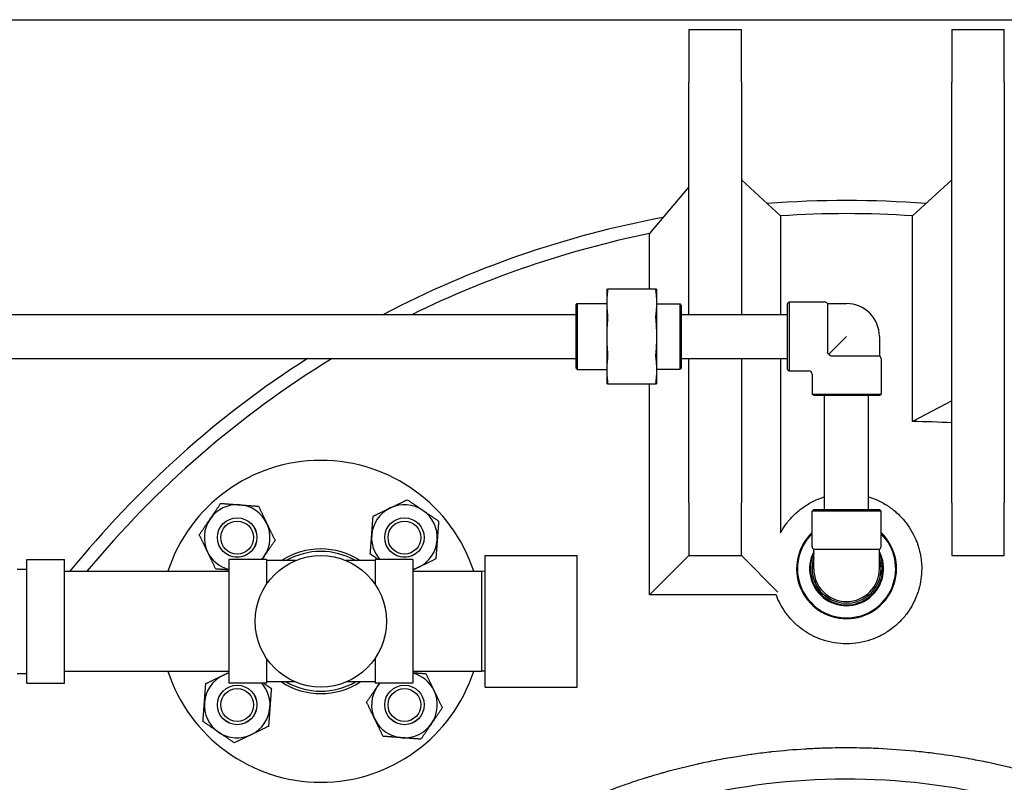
# Model space of a CAD drawing. Header units: inches. Extents: x 18 to 846, y -67 to 561.
# Tile 128 of 256: x 120 to 139, y 241 to 255. Entities that reach past the tile are written whole.
import ezdxf

# ---------------------------------------------------------------- set-up
doc = ezdxf.new("R2010")
doc.units = ezdxf.units.IN
doc.header["$LTSCALE"] = 24
doc.header["$MEASUREMENT"] = 0
doc.layers.add('Visible (ANSI)', color=7, linetype='Continuous', lineweight=30)

msp = doc.modelspace()

# ---------------------------------------------------------------- linework, layer by layer
at = {"layer": 'Visible (ANSI)'}
for p, q in [((112.19412, 255.16786), (160.19412, 255.16786)), ((133.19412, 254.98036), (133.19412, 253.98036)), ((133.19412, 254.98036), (134.19412, 254.98036)), ((134.19412, 253.98036), (134.19412, 254.98036)), ((138.19412, 254.98036), (138.19412, 253.98036)), ((138.19412, 254.98036), (139.19412, 254.98036)), ((139.19412, 253.98036), (139.19412, 254.98036)), ((133.19412, 249.56536), (133.19412, 253.98036)), ((134.19412, 253.98036), (134.19412, 249.56536)), ((138.19412, 245.98036), (138.19412, 253.98036)), ((139.19412, 253.98036), (139.19412, 245.98036)), ((134.19412, 252.1228), (134.93935, 251.43833)), ((138.19412, 252.1221), (137.44989, 251.43827)), ((133.19412, 251.99345), (132.44889, 251.10251)), ((137.44989, 247.53068), (137.44989, 251.43827)), ((132.44889, 250.04538), (132.44889, 251.10251)), ((131.63262, 250.04536), (131.63262, 249.78176)), ((132.57024, 250.04536), (131.6475, 250.04536)), ((132.58512, 249.78176), (132.58512, 250.04536)), ((131.04912, 249.74953), (131.06996, 249.77036)), ((131.04912, 248.5412), (131.04912, 249.74953)), ((131.06996, 249.77036), (131.06996, 248.52036)), ((131.06996, 249.77036), (131.63262, 249.77036)), ((131.63262, 249.78176), (131.63262, 249.14536)), ((132.58512, 249.14536), (132.58512, 249.78176)), ((132.58512, 249.76411), (133.02829, 249.76411)), ((133.02829, 248.52661), (133.02829, 249.76411)), ((133.04912, 249.74328), (133.02829, 249.76411)), ((133.04912, 249.74328), (133.04912, 248.54745)), ((135.06912, 249.77036), (135.10037, 249.80161)), ((135.06912, 248.52036), (135.06912, 249.77036)), ((135.10037, 249.80161), (135.10037, 248.48911)), ((135.10037, 249.80161), (135.77462, 249.80161)), ((135.82875, 249.77036), (135.82875, 248.84894)), ((135.82875, 249.77036), (136.19412, 249.77036)), ((116.12962, 249.56536), (131.04912, 249.56536)), ((133.04912, 249.56536), (135.06912, 249.56536)), ((131.63262, 249.14536), (131.63262, 248.50897)), ((132.58512, 248.50897), (132.58512, 249.14536)), ((136.19412, 249.14536), (135.85474, 248.80599)), ((136.81912, 249.14536), (136.81912, 248.77999)), ((116.12962, 248.72536), (131.04912, 248.72536)), ((133.04912, 248.72536), (135.06912, 248.72536)), ((133.19412, 245.98036), (133.19412, 248.72536)), ((134.19412, 248.72536), (134.19412, 245.98036)), ((134.93935, 248.72536), (134.93935, 245.41396)), ((135.8977, 248.77999), (136.81912, 248.77999)), ((136.85037, 248.72586), (136.85037, 248.05161)), ((131.04912, 248.5412), (131.06996, 248.52036)), ((131.06996, 248.52036), (131.63262, 248.52036)), ((132.58512, 248.52661), (133.02829, 248.52661)), ((133.04912, 248.54745), (133.02829, 248.52661)), ((135.06912, 248.52036), (135.10037, 248.48911)), ((131.63262, 248.50897), (131.63262, 248.24536)), ((132.58512, 248.24536), (132.58512, 248.50897)), ((135.10037, 248.48911), (135.47537, 248.48911)), ((135.53787, 248.42661), (135.53787, 248.05161)), ((131.6475, 248.24536), (132.57024, 248.24536)), ((132.44889, 244.23513), (132.44889, 248.24538)), ((135.53787, 248.05161), (136.85037, 248.05161)), ((135.56912, 248.02036), (135.53787, 248.05161)), ((136.81912, 248.02036), (135.56912, 248.02036)), ((135.77412, 245.85536), (135.77412, 248.02036)), ((136.61412, 245.85536), (136.61412, 248.02036)), ((136.81912, 248.02036), (136.85037, 248.05161)), ((138.19412, 247.92174), (137.44989, 247.53068)), ((133.19412, 245.98036), (133.19412, 244.98036)), ((134.19412, 244.98036), (134.19412, 245.98036)), ((138.19412, 245.98036), (138.19412, 244.98036)), ((139.19412, 244.98036), (139.19412, 245.98036)), ((135.56912, 245.85536), (135.53787, 245.82411)), ((136.85037, 245.82411), (135.53787, 245.82411)), ((135.53787, 245.14986), (135.53787, 245.82411)), ((135.56912, 245.85536), (136.81912, 245.85536)), ((136.81912, 245.85536), (136.85037, 245.82411)), ((136.85037, 245.14986), (136.85037, 245.82411)), ((129.31912, 242.48036), (129.31912, 244.98036)), ((129.31912, 244.98036), (131.06912, 244.98036)), ((131.06912, 242.48036), (131.06912, 244.98036)), ((133.19412, 244.98036), (132.44889, 244.23513)), ((133.19412, 244.98036), (134.19412, 244.98036)), ((134.19412, 244.98036), (134.8895, 244.28498)), ((136.81912, 245.09574), (135.56912, 245.09574)), ((135.56912, 244.73036), (135.56912, 245.09574)), ((136.81912, 244.73036), (136.81912, 245.09574)), ((138.19412, 244.98036), (139.19412, 244.98036)), ((120.60112, 242.55486), (120.60112, 244.90586)), ((120.60112, 244.90586), (121.31912, 244.90586)), ((121.31912, 242.55486), (121.31912, 244.90586)), ((124.44412, 244.90586), (124.44412, 242.55486)), ((125.16212, 244.90586), (124.44412, 244.90586)), ((125.16212, 244.90586), (125.16212, 244.43568)), ((125.71252, 244.88386), (125.16212, 244.88386)), ((127.22612, 244.88386), (126.67572, 244.88386)), ((127.22612, 244.90586), (127.22612, 244.43568)), ((127.94412, 244.90586), (127.22612, 244.90586)), ((127.94412, 244.90586), (127.94412, 242.55486)), ((120.41919, 244.72036), (120.60112, 244.72036)), ((121.31912, 244.68036), (124.44412, 244.68036)), ((127.94412, 244.68036), (129.25662, 244.68036)), ((129.25662, 242.78036), (129.25662, 244.68036)), ((129.31912, 244.67873), (129.25662, 244.68036)), ((134.85379, 244.23513), (132.44889, 244.23513)), ((125.16212, 243.02504), (125.16212, 242.55486)), ((127.22612, 243.02504), (127.22612, 242.55486)), ((120.41919, 242.74036), (120.60112, 242.74036)), ((121.31912, 242.78036), (124.44412, 242.78036)), ((127.94412, 242.78036), (129.25662, 242.78036)), ((129.31912, 242.782), (129.25662, 242.78036)), ((120.60112, 242.55486), (121.31912, 242.55486)), ((125.16212, 242.55486), (124.44412, 242.55486)), ((125.71252, 242.57686), (125.16212, 242.57686)), ((127.22612, 242.57686), (126.67572, 242.57686)), ((127.94412, 242.55486), (127.22612, 242.55486)), ((129.31912, 242.48036), (131.06912, 242.48036))]:
    msp.add_line(p, q, dxfattribs=at)
for centre, radius in [((124.60313, 245.32135), 0.37513), ((124.60313, 245.32135), 0.375), ((124.60313, 245.32135), 0.3125), ((127.78511, 245.32135), 0.37513), ((127.78511, 245.32135), 0.375), ((127.78511, 245.32135), 0.3125), ((126.19412, 243.73036), 1.25), ((124.60313, 242.13937), 0.37513), ((124.60313, 242.13937), 0.375), ((124.60313, 242.13937), 0.3125), ((127.78511, 242.13937), 0.37513), ((127.78511, 242.13937), 0.375), ((127.78511, 242.13937), 0.3125)]:
    msp.add_circle(centre, radius, dxfattribs=at)
for centre, radius, start, end in [((136.19412, 232.73036), 19, 85.446534, 94.550778), ((136.19412, 232.73036), 19, 85.446534, 94.550778), ((136.19412, 232.73036), 19, 100.586134, 117.618662), ((136.19412, 232.73036), 19, 100.586134, 117.618662), ((136.19412, 232.73036), 18.75, 86.159793, 93.837155), ((136.19412, 232.73036), 18.75, 101.52209, 116.120948), ((135.77462, 249.73911), 0.0625, 30, 90), ((136.19412, 249.14536), 0.625, 0, 90), ((136.19412, 232.73036), 19, 122.664844, 141.027496), ((136.19412, 232.73036), 19, 122.664844, 141.027496), ((136.19412, 232.73036), 18.75, 121.4532, 140.406741), ((136.78787, 248.72586), 0.0625, 0, 60), ((135.47537, 248.42661), 0.0625, 0, 90), ((126.19412, 243.73036), 3.06, 18.086805, 161.913195), ((124.60313, 245.32135), 0.625, 85.713388, 145.713388), ((124.60313, 245.32135), 0.625, 25.713388, 85.713388), ((127.78511, 245.32135), 0.625, 55.713388, 115.713388), ((127.78511, 245.32135), 0.625, 115.713388, 175.713388), ((127.78511, 245.32135), 0.625, 355.713388, 55.713388), ((124.60313, 245.32135), 0.625, 145.713388, 205.713388), ((124.60313, 245.32135), 0.625, 325.713388, 25.713388), ((127.78511, 245.32135), 0.625, 175.713388, 221.665788), ((136.19412, 244.73036), 0.95, 133.692635, 46.307365), ((136.19412, 244.73036), 0.93437, 134.615137, 45.384863), ((127.78511, 245.32135), 0.625, 295.713388, 355.713388), ((135.60037, 245.14986), 0.0625, 180, 240), ((136.78787, 245.14986), 0.0625, 300, 0), ((124.60313, 245.32135), 0.625, 205.713388, 255.261041), ((124.60313, 245.32135), 0.625, 318.334212, 325.713388), ((126.19412, 243.73036), 1.375, 57.025101, 122.974899), ((126.19412, 243.73036), 1.32834, 60.270448, 119.729552), ((136.19412, 244.73036), 0.70312, 152.733955, 27.266044), ((136.19412, 244.73036), 0.6875, 155.380022, 24.619977), ((136.19412, 244.73036), 0.6575, 161.910074, 18.089926), ((136.19412, 244.73036), 0.65625, 162.24721, 17.75279), ((127.78511, 245.32135), 0.625, 284.738959, 295.713388), ((136.19412, 244.73036), 0.625, 180, 0), ((126.19412, 243.73036), 3.06, 198.086805, 341.913195), ((124.60313, 242.13937), 0.625, 104.738959, 115.713388), ((127.78511, 242.13937), 0.625, 25.713388, 75.261041), ((124.60313, 242.13937), 0.625, 115.713388, 175.713388), ((124.60313, 242.13937), 0.625, 355.713388, 41.665788), ((126.19412, 243.73036), 1.375, 237.025101, 302.974899), ((126.19412, 243.73036), 1.32834, 240.270448, 299.729552), ((127.78511, 242.13937), 0.625, 138.334212, 145.713388), ((127.78511, 242.13937), 0.625, 145.713388, 205.713388), ((127.78511, 242.13937), 0.625, 325.713388, 25.713388), ((124.60313, 242.13937), 0.625, 175.713388, 235.713388), ((124.60313, 242.13937), 0.625, 295.713388, 355.713388), ((127.78511, 242.13937), 0.625, 205.713388, 265.713388), ((127.78511, 242.13937), 0.625, 265.713388, 325.713388), ((124.60313, 242.13937), 0.625, 235.713388, 295.713388)]:
    msp.add_arc(centre, radius, start, end, dxfattribs=at)
for points, knots in [([(134.93935, 251.43833), (134.93935, 251.43833), (134.93935, 251.38764), (134.93935, 251.18839), (134.93935, 251.03948), (134.93935, 250.52169), (134.93935, 250.07709), (134.93935, 249.56537)], [-34.06741351, -34.06741351, -34.06741351, -34.06741351, -29.9596097, -29.9596097, -25.75966973, -25.75966973, -18.45649914, -18.45649914, -18.45649914, -18.45649914]), ([(131.6475, 250.04536), (131.649, 250.04536), (131.64973, 250.04191), (131.64973, 250.02979), (131.649, 250.02049), (131.6475, 250.00875)], [1.292675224, 1.292675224, 1.292675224, 1.292675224, 1.413350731, 1.413350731, 1.534026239, 1.534026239, 1.534026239, 1.534026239]), ([(132.57024, 250.00875), (132.56875, 250.02049), (132.56801, 250.02979), (132.56801, 250.04191), (132.56875, 250.04536), (132.57024, 250.04536)], [0.414702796, 0.414702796, 0.414702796, 0.414702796, 0.535378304, 0.535378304, 0.656053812, 0.656053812, 0.656053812, 0.656053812]), ([(131.6475, 249.55477), (131.649, 249.54303), (131.64973, 249.52885), (131.64973, 249.49958), (131.649, 249.48298), (131.6475, 249.46638)], [1.292675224, 1.292675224, 1.292675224, 1.292675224, 1.413350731, 1.413350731, 1.534026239, 1.534026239, 1.534026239, 1.534026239]), ([(132.57024, 249.46638), (132.56875, 249.48298), (132.56801, 249.49958), (132.56801, 249.52885), (132.56875, 249.54303), (132.57024, 249.55477)], [0.414702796, 0.414702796, 0.414702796, 0.414702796, 0.535378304, 0.535378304, 0.656053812, 0.656053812, 0.656053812, 0.656053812]), ([(131.6475, 248.82435), (131.649, 248.80775), (131.64973, 248.79114), (131.64973, 248.76188), (131.649, 248.7477), (131.6475, 248.73596)], [1.292675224, 1.292675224, 1.292675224, 1.292675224, 1.413350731, 1.413350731, 1.534026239, 1.534026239, 1.534026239, 1.534026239]), ([(132.57024, 248.73596), (132.56875, 248.7477), (132.56801, 248.76188), (132.56801, 248.79114), (132.56875, 248.80775), (132.57024, 248.82435)], [0.414702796, 0.414702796, 0.414702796, 0.414702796, 0.535378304, 0.535378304, 0.656053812, 0.656053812, 0.656053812, 0.656053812]), ([(135.85474, 248.80599), (135.85373, 248.80682), (135.85274, 248.80767), (135.84791, 248.81191), (135.84385, 248.81593), (135.83738, 248.82358), (135.83465, 248.82751), (135.82949, 248.83847), (135.82875, 248.84434), (135.82875, 248.84894)], [-0.100035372, -0.100035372, -0.100035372, -0.100035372, -0.093175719, -0.093175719, -0.06597253, -0.06597253, -0.039834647, -0.039834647, 0, 0, 0, 0]), ([(135.8977, 248.77999), (135.89458, 248.77999), (135.89149, 248.78035), (135.88547, 248.78179), (135.8826, 248.78285), (135.8755, 248.78636), (135.87159, 248.78919), (135.86387, 248.79588), (135.85912, 248.80066), (135.85474, 248.80599)], [-0.251093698, -0.251093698, -0.251093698, -0.251093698, -0.216806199, -0.216806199, -0.183024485, -0.183024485, -0.13062137, -0.13062137, -0.074070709, -0.074070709, -0.074070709, -0.074070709]), ([(131.6475, 248.28198), (131.649, 248.27024), (131.64973, 248.26094), (131.64973, 248.24882), (131.649, 248.24536), (131.6475, 248.24536)], [1.292675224, 1.292675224, 1.292675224, 1.292675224, 1.413350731, 1.413350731, 1.534026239, 1.534026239, 1.534026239, 1.534026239]), ([(132.57024, 248.24536), (132.56875, 248.24536), (132.56801, 248.24882), (132.56801, 248.26094), (132.56875, 248.27024), (132.57024, 248.28198)], [0.414702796, 0.414702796, 0.414702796, 0.414702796, 0.535378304, 0.535378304, 0.656053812, 0.656053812, 0.656053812, 0.656053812]), ([(134.93936, 245.41395), (134.9671, 245.46482), (134.99875, 245.51541), (135.03307, 245.56324), (135.07265, 245.61843), (135.11821, 245.67327), (135.16698, 245.7237), (135.19448, 245.75214), (135.22391, 245.78017), (135.25477, 245.8071), (135.27859, 245.82788), (135.30323, 245.84797), (135.32835, 245.8671), (135.38583, 245.91088), (135.44958, 245.95224), (135.5154, 245.98777), (135.58146, 246.02343), (135.65332, 246.05522), (135.72628, 246.0805), (135.74203, 246.08596), (135.758, 246.09117), (135.77414, 246.09613)], [0.823380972, 0.823380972, 0.823380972, 0.823380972, 0.842849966, 0.842849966, 0.842849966, 0.865309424, 0.865309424, 0.865309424, 0.877975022, 0.877975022, 0.877975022, 0.887751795, 0.887751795, 0.887751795, 0.91012912, 0.91012912, 0.91012912, 0.932587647, 0.932587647, 0.932587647, 0.937437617, 0.937437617, 0.937437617, 0.937437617]), ([(136.6141, 246.09613), (136.63032, 246.09115), (136.64636, 246.08591), (136.66219, 246.08042), (136.73518, 246.05511), (136.80703, 246.02332), (136.8732, 245.98758), (136.93931, 245.95187), (137.00325, 245.91032), (137.06083, 245.86639), (137.0856, 245.84749), (137.1099, 245.82766), (137.13341, 245.80715), (137.16451, 245.78003), (137.19422, 245.75171), (137.22197, 245.72297), (137.27086, 245.67234), (137.31634, 245.61749), (137.35596, 245.56215), (137.39566, 245.5067), (137.43177, 245.44755), (137.46232, 245.38871), (137.48001, 245.35462), (137.49644, 245.31958), (137.51132, 245.28419), (137.52228, 245.25813), (137.5324, 245.23188), (137.54162, 245.20575), (137.56348, 245.14378), (137.58115, 245.07974), (137.59407, 245.01651), (137.59993, 244.98785), (137.60493, 244.95887), (137.60903, 244.92982), (137.61403, 244.8943), (137.61768, 244.85868), (137.61998, 244.82344), (137.62015, 244.82093), (137.6203, 244.81841), (137.62045, 244.8159), (137.62419, 244.7536), (137.62381, 244.69051), (137.61939, 244.62862), (137.61475, 244.56359), (137.60557, 244.49849), (137.59214, 244.43495), (137.57855, 244.3706), (137.56031, 244.30659), (137.53796, 244.24475), (137.51525, 244.18188), (137.48786, 244.12004), (137.45632, 244.06059), (137.42625, 244.00392), (137.39216, 243.94895), (137.35454, 243.89659), (137.35213, 243.89325), (137.34972, 243.88992), (137.34729, 243.8866), (137.30608, 243.83027), (137.26036, 243.7765), (137.21077, 243.72629), (137.19364, 243.70894), (137.176, 243.69198), (137.15793, 243.67547), (137.12277, 243.64334), (137.08592, 243.6129), (137.04755, 243.58433), (136.98867, 243.54048), (136.92598, 243.50088), (136.86029, 243.46626), (136.84928, 243.46046), (136.83818, 243.45479), (136.827, 243.44927), (136.77028, 243.42125), (136.71159, 243.39695), (136.65147, 243.37664), (136.57868, 243.35205), (136.50345, 243.33321), (136.42704, 243.32058), (136.35046, 243.30793), (136.27218, 243.30147), (136.19412, 243.30147)], [0.017634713, 0.017634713, 0.017634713, 0.017634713, 0.022507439, 0.022507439, 0.022507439, 0.044983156, 0.044983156, 0.044983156, 0.067441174, 0.067441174, 0.067441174, 0.077099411, 0.077099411, 0.077099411, 0.089871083, 0.089871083, 0.089871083, 0.112369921, 0.112369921, 0.112369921, 0.134909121, 0.134909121, 0.134909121, 0.147966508, 0.147966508, 0.147966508, 0.157579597, 0.157579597, 0.157579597, 0.18037801, 0.18037801, 0.18037801, 0.190712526, 0.190712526, 0.190712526, 0.203350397, 0.203350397, 0.203350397, 0.204251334, 0.204251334, 0.204251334, 0.226570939, 0.226570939, 0.226570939, 0.250019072, 0.250019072, 0.250019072, 0.273769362, 0.273769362, 0.273769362, 0.297910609, 0.297910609, 0.297910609, 0.320920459, 0.320920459, 0.320920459, 0.322388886, 0.322388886, 0.322388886, 0.347302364, 0.347302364, 0.347302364, 0.355911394, 0.355911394, 0.355911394, 0.372667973, 0.372667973, 0.372667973, 0.398383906, 0.398383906, 0.398383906, 0.402691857, 0.402691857, 0.402691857, 0.424553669, 0.424553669, 0.424553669, 0.451016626, 0.451016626, 0.451016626, 0.477535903, 0.477535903, 0.477535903, 0.477535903]), ([(136.19412, 243.30147), (136.11605, 243.30147), (136.03776, 243.30793), (135.9612, 243.32058), (135.8848, 243.33321), (135.8095, 243.35207), (135.73674, 243.37665), (135.67665, 243.39695), (135.61792, 243.42127), (135.56124, 243.44927), (135.55, 243.45482), (135.53884, 243.46052), (135.52776, 243.46636), (135.46182, 243.50113), (135.39883, 243.54097), (135.33984, 243.58496), (135.30185, 243.6133), (135.26524, 243.64356), (135.23033, 243.67545), (135.21201, 243.69219), (135.19416, 243.70938), (135.17681, 243.72696), (135.12724, 243.77722), (135.08152, 243.83107), (135.04029, 243.88751), (135.03808, 243.89053), (135.03589, 243.89355), (135.03371, 243.89659), (134.9958, 243.94935), (134.96146, 244.00481), (134.93128, 244.0618), (134.90167, 244.11774), (134.87569, 244.17587), (134.85379, 244.23513)], [0.477535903, 0.477535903, 0.477535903, 0.477535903, 0.504057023, 0.504057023, 0.504057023, 0.53052455, 0.53052455, 0.53052455, 0.552379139, 0.552379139, 0.552379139, 0.556714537, 0.556714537, 0.556714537, 0.582528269, 0.582528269, 0.582528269, 0.599155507, 0.599155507, 0.599155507, 0.607881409, 0.607881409, 0.607881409, 0.632817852, 0.632817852, 0.632817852, 0.634151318, 0.634151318, 0.634151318, 0.657326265, 0.657326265, 0.657326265, 0.680074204, 0.680074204, 0.680074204, 0.680074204]), ([(125.59458, 232.73036), (125.59458, 232.97518), (125.60753, 233.22201), (125.63299, 233.46522), (125.64091, 233.54087), (125.65004, 233.61627), (125.66036, 233.69142), (125.66102, 233.69627), (125.66169, 233.70112), (125.66237, 233.70597), (125.68516, 233.86945), (125.71359, 234.03169), (125.74749, 234.19254), (125.7623, 234.26279), (125.77818, 234.33294), (125.79512, 234.40287), (125.79694, 234.41038), (125.79877, 234.41789), (125.80062, 234.4254), (125.81801, 234.49621), (125.83648, 234.56678), (125.85599, 234.63701), (125.85834, 234.64547), (125.86071, 234.65393), (125.86309, 234.66238), (125.87223, 234.69484), (125.8816, 234.72723), (125.89118, 234.75952), (125.90509, 234.80637), (125.91944, 234.85303), (125.93424, 234.89947), (125.95553, 234.96632), (125.97784, 235.03302), (126.0011, 235.09943), (126.00471, 235.10972), (126.00833, 235.11999), (126.01198, 235.13026), (126.03544, 235.19631), (126.05985, 235.26204), (126.08514, 235.32732), (126.08939, 235.33831), (126.09368, 235.34929), (126.09798, 235.36025), (126.12733, 235.43497), (126.15782, 235.50908), (126.18935, 235.58239), (126.21715, 235.64705), (126.2459, 235.71144), (126.27557, 235.77548), (126.28109, 235.78739), (126.28663, 235.79928), (126.29221, 235.81117), (126.32121, 235.87294), (126.35106, 235.93437), (126.38171, 235.9954), (126.38792, 236.00776), (126.39416, 236.02011), (126.40044, 236.03244), (126.43561, 236.10154), (126.47183, 236.17014), (126.50897, 236.23805), (126.54353, 236.30124), (126.57894, 236.36392), (126.61516, 236.42607), (126.62282, 236.43921), (126.63052, 236.45233), (126.63825, 236.46542), (126.67221, 236.52292), (126.70686, 236.57996), (126.74219, 236.63652), (126.75051, 236.64985), (126.75888, 236.66315), (126.76728, 236.67643), (126.8066, 236.73858), (126.84674, 236.80015), (126.88766, 236.86112), (126.9296, 236.92361), (126.97244, 236.98557), (127.0161, 237.04694), (127.02562, 237.06033), (127.03519, 237.07368), (127.04479, 237.08701), (127.08348, 237.14071), (127.12279, 237.19394), (127.16268, 237.24665), (127.17281, 237.26004), (127.18298, 237.27339), (127.19318, 237.28671), (127.23413, 237.34015), (127.27567, 237.39304), (127.31774, 237.44535), (127.36898, 237.50905), (127.42121, 237.57214), (127.47434, 237.63449), (127.48557, 237.64767), (127.49684, 237.66082), (127.50815, 237.67393), (127.55126, 237.72393), (127.59493, 237.77344), (127.6391, 237.8224), (127.6434, 237.82716), (127.64771, 237.83193), (127.65202, 237.83669), (127.65945, 237.84488), (127.66689, 237.85307), (127.67435, 237.86123), (127.71386, 237.90452), (127.75374, 237.94735), (127.79396, 237.98971), (127.87463, 238.07469), (127.95721, 238.15835), (128.04131, 238.24036), (128.05392, 238.25266), (128.06657, 238.26493), (128.07925, 238.27715), (128.14607, 238.34157), (128.2138, 238.40493), (128.28225, 238.46711), (128.2918, 238.47579), (128.30137, 238.48444), (128.31095, 238.49307), (128.3144, 238.49618), (128.31785, 238.49928), (128.3213, 238.50238), (128.36253, 238.53942), (128.40412, 238.57613), (128.44605, 238.61249), (128.55862, 238.71011), (128.67365, 238.80526), (128.79044, 238.89749), (128.80396, 238.90817), (128.81751, 238.91881), (128.83108, 238.92941), (128.84164, 238.93766), (128.85221, 238.94589), (128.86279, 238.95409), (128.92689, 239.00375), (128.99165, 239.05266), (129.05699, 239.10079), (129.07063, 239.11084), (129.08429, 239.12085), (129.09798, 239.13082), (129.21206, 239.21398), (129.32786, 239.29471), (129.44493, 239.37285), (129.50064, 239.41004), (129.55676, 239.44672), (129.61324, 239.48287), (129.62684, 239.49157), (129.64046, 239.50024), (129.6541, 239.50888), (129.73614, 239.56086), (129.81891, 239.61171), (129.90225, 239.66137), (129.91575, 239.66941), (129.92927, 239.67742), (129.9428, 239.6854), (129.97945, 239.70702), (130.01621, 239.72841), (130.05306, 239.74957), (130.20007, 239.83396), (130.34941, 239.9151), (130.50028, 239.99266), (130.51326, 239.99933), (130.52626, 240.00598), (130.53926, 240.0126), (130.55824, 240.02226), (130.57724, 240.03187), (130.59626, 240.04142), (130.62534, 240.05601), (130.65448, 240.07048), (130.68365, 240.08481), (130.72516, 240.10519), (130.76681, 240.12533), (130.80859, 240.14522), (130.82115, 240.1512), (130.83373, 240.15716), (130.84631, 240.16309), (131.00709, 240.2389), (131.16979, 240.311), (131.33362, 240.37918), (131.36595, 240.39263), (131.39835, 240.40595), (131.43082, 240.41912), (131.44243, 240.42383), (131.45405, 240.42852), (131.46568, 240.43319), (131.55788, 240.47025), (131.65058, 240.50616), (131.7437, 240.54088), (131.75477, 240.54501), (131.76585, 240.54913), (131.77693, 240.55322), (131.85104, 240.58061), (131.9254, 240.60725), (131.99995, 240.63315), (132.12663, 240.67714), (132.25413, 240.71905), (132.38223, 240.75883), (132.39203, 240.76187), (132.40183, 240.76491), (132.41164, 240.76792), (132.43263, 240.77439), (132.45364, 240.78079), (132.47467, 240.78714), (132.54285, 240.80773), (132.6112, 240.82772), (132.67968, 240.84711), (132.68886, 240.84971), (132.69805, 240.8523), (132.70724, 240.85488), (132.71632, 240.85743), (132.72541, 240.85996), (132.73449, 240.86249), (132.94392, 240.92075), (133.15506, 240.97355), (133.36715, 241.02081), (133.36804, 241.02101), (133.36893, 241.02121), (133.36982, 241.02141), (133.37647, 241.02289), (133.38311, 241.02436), (133.38977, 241.02583), (133.49335, 241.04872), (133.59725, 241.07031), (133.7014, 241.0906), (133.70812, 241.09191), (133.71484, 241.09321), (133.72157, 241.09451), (133.83685, 241.11678), (133.95243, 241.13745), (134.06822, 241.15654), (134.17087, 241.17346), (134.27376, 241.18914), (134.37681, 241.20358), (134.38178, 241.20427), (134.38674, 241.20496), (134.39171, 241.20565), (134.50009, 241.22071), (134.60866, 241.23439), (134.71733, 241.2467), (134.72139, 241.24716), (134.72545, 241.24761), (134.72951, 241.24807), (134.74409, 241.24971), (134.75868, 241.25132), (134.77327, 241.25291), (134.9837, 241.27582), (135.19476, 241.29362), (135.40617, 241.3063), (135.40835, 241.30643), (135.41052, 241.30656), (135.41269, 241.30669), (135.43601, 241.30808), (135.45934, 241.3094), (135.48267, 241.31067), (135.5729, 241.31555), (135.66333, 241.31951), (135.75385, 241.32254), (135.75508, 241.32258), (135.75631, 241.32262), (135.75753, 241.32266), (135.90297, 241.32749), (136.04864, 241.3299), (136.19412, 241.3299)], [0.713977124, 0.713977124, 0.713977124, 0.713977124, 0.725846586, 0.725846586, 0.725846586, 0.729538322, 0.729538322, 0.729538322, 0.729776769, 0.729776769, 0.729776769, 0.737811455, 0.737811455, 0.737811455, 0.741320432, 0.741320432, 0.741320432, 0.741697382, 0.741697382, 0.741697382, 0.745252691, 0.745252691, 0.745252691, 0.745681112, 0.745681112, 0.745681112, 0.747326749, 0.747326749, 0.747326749, 0.749713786, 0.749713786, 0.749713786, 0.753150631, 0.753150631, 0.753150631, 0.753682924, 0.753682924, 0.753682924, 0.7571058, 0.7571058, 0.7571058, 0.757681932, 0.757681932, 0.757681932, 0.761608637, 0.761608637, 0.761608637, 0.765071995, 0.765071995, 0.765071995, 0.765715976, 0.765715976, 0.765715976, 0.769063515, 0.769063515, 0.769063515, 0.769741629, 0.769741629, 0.769741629, 0.773542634, 0.773542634, 0.773542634, 0.777079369, 0.777079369, 0.777079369, 0.777827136, 0.777827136, 0.777827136, 0.781110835, 0.781110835, 0.781110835, 0.781884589, 0.781884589, 0.781884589, 0.78550723, 0.78550723, 0.78550723, 0.789220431, 0.789220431, 0.789220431, 0.790030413, 0.790030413, 0.790030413, 0.793293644, 0.793293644, 0.793293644, 0.794122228, 0.794122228, 0.794122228, 0.797447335, 0.797447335, 0.797447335, 0.80149702, 0.80149702, 0.80149702, 0.802353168, 0.802353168, 0.802353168, 0.805616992, 0.805616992, 0.805616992, 0.805934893, 0.805934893, 0.805934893, 0.806482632, 0.806482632, 0.806482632, 0.809385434, 0.809385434, 0.809385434, 0.81520909, 0.81520909, 0.81520909, 0.816082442, 0.816082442, 0.816082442, 0.820684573, 0.820684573, 0.820684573, 0.821326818, 0.821326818, 0.821326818, 0.821557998, 0.821557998, 0.821557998, 0.824318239, 0.824318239, 0.824318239, 0.831729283, 0.831729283, 0.831729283, 0.832587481, 0.832587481, 0.832587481, 0.833255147, 0.833255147, 0.833255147, 0.837297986, 0.837297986, 0.837297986, 0.838141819, 0.838141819, 0.838141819, 0.845175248, 0.845175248, 0.845175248, 0.848522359, 0.848522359, 0.848522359, 0.849328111, 0.849328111, 0.849328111, 0.854175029, 0.854175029, 0.854175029, 0.854960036, 0.854960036, 0.854960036, 0.857087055, 0.857087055, 0.857087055, 0.865571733, 0.865571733, 0.865571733, 0.86630193, 0.86630193, 0.86630193, 0.867367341, 0.867367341, 0.867367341, 0.868996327, 0.868996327, 0.868996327, 0.871313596, 0.871313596, 0.871313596, 0.872010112, 0.872010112, 0.872010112, 0.880909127, 0.880909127, 0.880909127, 0.882665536, 0.882665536, 0.882665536, 0.883293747, 0.883293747, 0.883293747, 0.88827426, 0.88827426, 0.88827426, 0.888866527, 0.888866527, 0.888866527, 0.892826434, 0.892826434, 0.892826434, 0.899554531, 0.899554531, 0.899554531, 0.900069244, 0.900069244, 0.900069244, 0.901171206, 0.901171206, 0.901171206, 0.904744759, 0.904744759, 0.904744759, 0.905224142, 0.905224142, 0.905224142, 0.905697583, 0.905697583, 0.905697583, 0.916611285, 0.916611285, 0.916611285, 0.916656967, 0.916656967, 0.916656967, 0.916999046, 0.916999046, 0.916999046, 0.922326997, 0.922326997, 0.922326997, 0.922670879, 0.922670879, 0.922670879, 0.928566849, 0.928566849, 0.928566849, 0.933794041, 0.933794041, 0.933794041, 0.934045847, 0.934045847, 0.934045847, 0.939541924, 0.939541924, 0.939541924, 0.939747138, 0.939747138, 0.939747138, 0.940484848, 0.940484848, 0.940484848, 0.951124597, 0.951124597, 0.951124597, 0.951233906, 0.951233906, 0.951233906, 0.952407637, 0.952407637, 0.952407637, 0.956947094, 0.956947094, 0.956947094, 0.957008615, 0.957008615, 0.957008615, 0.964301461, 0.964301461, 0.964301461, 0.964301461]), ([(136.19412, 241.3299), (136.27878, 241.3299), (136.36344, 241.32909), (136.44808, 241.32745), (136.44878, 241.32744), (136.44947, 241.32743), (136.45017, 241.32741), (136.56454, 241.32519), (136.67887, 241.32148), (136.79312, 241.31627), (136.79478, 241.3162), (136.79645, 241.31612), (136.79812, 241.31604), (137.02626, 241.30556), (137.25407, 241.28914), (137.48119, 241.26678), (137.48475, 241.26643), (137.48832, 241.26608), (137.49188, 241.26572), (137.6026, 241.25473), (137.71313, 241.24233), (137.82349, 241.22851), (137.828, 241.22794), (137.83251, 241.22737), (137.83701, 241.2268), (137.99831, 241.20643), (138.15927, 241.18303), (138.31973, 241.15659)], [0.9643014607, 0.9643014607, 0.9643014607, 0.9643014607, 0.9685452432, 0.9685452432, 0.9685452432, 0.9685801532, 0.9685801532, 0.9685801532, 0.9743145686, 0.9743145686, 0.9743145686, 0.974398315, 0.974398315, 0.974398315, 0.9858494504, 0.9858494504, 0.9858494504, 0.9860292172, 0.9860292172, 0.9860292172, 0.9916117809, 0.9916117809, 0.9916117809, 0.9918398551, 0.9918398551, 0.9918398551, 1, 1, 1, 1]), ([(138.31973, 241.15659), (138.38097, 241.14649), (138.44216, 241.13596), (138.50327, 241.12497), (138.50953, 241.12385), (138.51579, 241.12272), (138.52204, 241.12159), (138.6283, 241.10233), (138.73435, 241.08172), (138.84014, 241.05976), (138.84718, 241.05829), (138.85422, 241.05683), (138.86126, 241.05535), (139.08389, 241.00874), (139.30534, 240.95614), (139.52513, 240.89753), (139.53371, 240.89524), (139.5423, 240.89294), (139.55088, 240.89063), (139.65835, 240.86173), (139.76542, 240.83139), (139.87203, 240.7996), (139.88142, 240.79681), (139.8908, 240.794), (139.90018, 240.79118), (139.90483, 240.78978), (139.90949, 240.78838), (139.91414, 240.78697), (140.07393, 240.73871), (140.23267, 240.68722), (140.39017, 240.63249), (140.44448, 240.61362), (140.49869, 240.59435), (140.5528, 240.57467), (140.56385, 240.57065), (140.5749, 240.56662), (140.58594, 240.56257), (140.68655, 240.52564), (140.78679, 240.48732), (140.88655, 240.4476), (140.89824, 240.44294), (140.90993, 240.43827), (140.92161, 240.43358), (141.12974, 240.34994), (141.33579, 240.26022), (141.53901, 240.16447), (141.55154, 240.15857), (141.56405, 240.15264), (141.57655, 240.1467), (141.64874, 240.11236), (141.72056, 240.07727), (141.79198, 240.04142), (141.81354, 240.0306), (141.83506, 240.01971), (141.85654, 240.00875), (141.86939, 240.00219), (141.88223, 239.99561), (141.89505, 239.98901), (142.04442, 239.91209), (142.19196, 239.83184), (142.3373, 239.74835), (142.38213, 239.7226), (142.42682, 239.69651), (142.47136, 239.67006), (142.48497, 239.66199), (142.49857, 239.65387), (142.51215, 239.64573), (142.59827, 239.59409), (142.6838, 239.54114), (142.76866, 239.48692), (142.78245, 239.47811), (142.79622, 239.46926), (142.80998, 239.46038), (142.99782, 239.33911), (143.18224, 239.21153), (143.36222, 239.07789), (143.3758, 239.06781), (143.38937, 239.05769), (143.4029, 239.04753), (143.4883, 238.98345), (143.57268, 238.918), (143.65593, 238.85123), (143.66928, 238.84052), (143.68261, 238.82978), (143.6959, 238.819), (143.77918, 238.75148), (143.86131, 238.68263), (143.94219, 238.61249), (143.98783, 238.57291), (144.03308, 238.53291), (144.07791, 238.49252), (144.12292, 238.45196), (144.16763, 238.41089), (144.212, 238.36932), (144.22492, 238.35723), (144.2378, 238.34509), (144.25066, 238.33291), (144.32623, 238.26131), (144.4008, 238.18825), (144.47425, 238.11377), (144.48507, 238.1028), (144.49586, 238.0918), (144.50662, 238.08077)], [0, 0, 0, 0, 0.00311435, 0.00311435, 0.00311435, 0.00343311, 0.00343311, 0.00343311, 0.008849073, 0.008849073, 0.008849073, 0.009209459, 0.009209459, 0.009209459, 0.020610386, 0.020610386, 0.020610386, 0.021055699, 0.021055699, 0.021055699, 0.026633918, 0.026633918, 0.026633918, 0.027125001, 0.027125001, 0.027125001, 0.027368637, 0.027368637, 0.027368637, 0.035739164, 0.035739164, 0.035739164, 0.038625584, 0.038625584, 0.038625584, 0.039215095, 0.039215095, 0.039215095, 0.044587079, 0.044587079, 0.044587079, 0.045216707, 0.045216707, 0.045216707, 0.056436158, 0.056436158, 0.056436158, 0.057127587, 0.057127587, 0.057127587, 0.061119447, 0.061119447, 0.061119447, 0.062324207, 0.062324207, 0.062324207, 0.063044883, 0.063044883, 0.063044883, 0.071439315, 0.071439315, 0.071439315, 0.074028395, 0.074028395, 0.074028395, 0.074819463, 0.074819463, 0.074819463, 0.079835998, 0.079835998, 0.079835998, 0.080651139, 0.080651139, 0.080651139, 0.091784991, 0.091784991, 0.091784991, 0.092625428, 0.092625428, 0.092625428, 0.097928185, 0.097928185, 0.097928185, 0.098778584, 0.098778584, 0.098778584, 0.104106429, 0.104106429, 0.104106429, 0.107112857, 0.107112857, 0.107112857, 0.110131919, 0.110131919, 0.110131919, 0.111010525, 0.111010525, 0.111010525, 0.116174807, 0.116174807, 0.116174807, 0.116935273, 0.116935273, 0.116935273, 0.116935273]), ([(144.50658, 237.18742), (144.2697, 237.47079), (144.01111, 237.74085), (143.10765, 238.5692), (142.38423, 239.06562), (140.78363, 239.88393), (139.90336, 240.20164), (138.00906, 240.64011), (136.99014, 240.7462), (134.97489, 240.71097), (133.97865, 240.5736), (132.04002, 240.05849), (131.10136, 239.67162), (129.42434, 238.6846), (128.68303, 238.08784), (127.4777, 236.74517), (127.00601, 236.00415), (126.55909, 234.90358), (126.45611, 234.58501), (126.25601, 233.75889), (126.19412, 233.24466), (126.19412, 232.73036)], [-2.56507173, -2.56507173, -2.56507173, -2.56507173, -2.43809371, -2.43809371, -2.15230182, -2.15230182, -1.86005026, -1.86005026, -1.54831825, -1.54831825, -1.24159364, -1.24159364, -0.92300776, -0.92300776, -0.60953006, -0.60953006, -0.30592245, -0.30592245, -0.18621098, -0.18621098, 0, 0, 0, 0])]:
    msp.add_open_spline(points, degree=3, knots=knots, dxfattribs=at)
for points, weights in [([(131.63262, 250.04536), (131.63262, 250.04536), (131.6475, 250.04536)], [1, 1.04951712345, 1.06851824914]), ([(132.57024, 250.04536), (132.58512, 250.04536), (132.58512, 250.04536)], [1.06851824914, 1.04951712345, 1]), ([(131.6475, 250.00875), (131.63262, 249.89186), (131.63262, 249.78176)], [1.06851824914, 1.04951712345, 1]), ([(132.58512, 249.78176), (132.58512, 249.89186), (132.57024, 250.00875)], [1, 1.04951712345, 1.06851824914]), ([(131.63262, 249.78176), (131.63262, 249.67166), (131.6475, 249.55477)], [1, 1.04951712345, 1.06851824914]), ([(132.57024, 249.55477), (132.58512, 249.67166), (132.58512, 249.78176)], [1.06851824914, 1.04951712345, 1]), ([(131.6475, 249.46638), (131.63262, 249.30107), (131.63262, 249.14536)], [1.06851824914, 1.04951712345, 1]), ([(132.58512, 249.14536), (132.58512, 249.30107), (132.57024, 249.46638)], [1, 1.04951712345, 1.06851824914]), ([(131.63262, 249.14536), (131.63262, 248.98966), (131.6475, 248.82435)], [1, 1.04951712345, 1.06851824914]), ([(132.57024, 248.82435), (132.58512, 248.98966), (132.58512, 249.14536)], [1.06851824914, 1.04951712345, 1]), ([(131.6475, 248.73596), (131.63262, 248.61907), (131.63262, 248.50897)], [1.06851824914, 1.04951712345, 1]), ([(132.58512, 248.50897), (132.58512, 248.61907), (132.57024, 248.73596)], [1, 1.04951712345, 1.06851824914]), ([(131.63262, 248.50897), (131.63262, 248.39887), (131.6475, 248.28198)], [1, 1.04951712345, 1.06851824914]), ([(132.57024, 248.28198), (132.58512, 248.39887), (132.58512, 248.50897)], [1.06851824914, 1.04951712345, 1]), ([(131.6475, 248.24536), (131.63262, 248.24536), (131.63262, 248.24536)], [1.06851824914, 1.04951712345, 1]), ([(132.58512, 248.24536), (132.58512, 248.24536), (132.57024, 248.24536)], [1, 1.04951712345, 1.06851824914]), ([(124.08674, 245.67344), (124.18108, 245.81181), (124.29001, 245.97158)], [1, 1.0379548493, 1]), ([(124.29001, 245.97158), (124.48285, 245.95712), (124.64985, 245.94461)], [1, 1.0379548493, 1]), ([(124.64985, 245.94461), (124.81685, 245.93209), (125.00968, 245.91764)], [1, 1.0379548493, 1]), ([(125.00968, 245.91764), (125.09358, 245.74341), (125.16624, 245.59252)], [1, 1.0379548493, 1]), ([(127.51394, 245.88446), (127.66483, 245.95712), (127.83906, 246.04102)], [1, 1.0379548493, 1]), ([(127.83906, 246.04102), (127.99883, 245.93209), (128.1372, 245.83775)], [1, 1.0379548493, 1]), ([(127.16186, 245.36807), (127.17438, 245.53507), (127.18883, 245.72791)], [1, 1.0379548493, 1]), ([(127.18883, 245.72791), (127.36306, 245.81181), (127.51394, 245.88446)], [1, 1.0379548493, 1]), ([(128.1372, 245.83775), (128.27556, 245.74341), (128.43534, 245.63447)], [1, 1.0379548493, 1]), ([(123.88346, 245.3753), (123.9924, 245.53507), (124.08674, 245.67344)], [1, 1.0379548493, 1]), ([(125.16624, 245.59252), (125.2389, 245.44164), (125.3228, 245.26741)], [1, 1.0379548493, 1]), ([(128.43534, 245.63447), (128.42088, 245.44164), (128.40836, 245.27464)], [1, 1.0379548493, 1]), ([(124.04002, 245.05019), (123.96736, 245.20107), (123.88346, 245.3753)], [1, 1.0379548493, 1]), ([(127.13489, 245.00824), (127.14934, 245.20107), (127.16186, 245.36807)], [1, 1.0379548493, 1]), ([(125.3228, 245.26741), (125.21387, 245.10764), (125.11953, 244.96927)], [1, 1.0379548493, 1]), ([(128.40836, 245.27464), (128.39585, 245.10764), (128.38139, 244.9148)], [1, 1.0379548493, 1]), ([(124.19658, 244.72507), (124.11268, 244.8993), (124.04002, 245.05019)], [1, 1.0379548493, 1]), ([(125.11953, 244.96927), (125.09799, 244.93769), (125.07629, 244.90586)], [1, 1.00841736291, 1.01310123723]), ([(127.28504, 244.90586), (127.21388, 244.95438), (127.13489, 245.00824)], [1.01896049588, 1.01841062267, 1]), ([(128.38139, 244.9148), (128.20717, 244.8309), (128.05628, 244.75825)], [1, 1.0379548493, 1]), ([(124.44412, 244.70652), (124.32825, 244.71521), (124.19658, 244.72507)], [1.01666052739, 1.02560831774, 1]), ([(128.05628, 244.75825), (128.00075, 244.7315), (127.94412, 244.70423)], [1, 1.01364227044, 1.01747754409]), ([(124.33196, 242.70248), (124.3875, 242.72923), (124.44412, 242.75649)], [1, 1.01364227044, 1.01747754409]), ([(127.94412, 242.75421), (128.05999, 242.74552), (128.19166, 242.73565)], [1.01666052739, 1.02560831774, 1]), ([(128.19166, 242.73565), (128.27556, 242.56143), (128.34822, 242.41054)], [1, 1.0379548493, 1]), ([(123.97988, 242.18609), (123.9924, 242.35309), (124.00685, 242.54593)], [1, 1.0379548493, 1]), ([(124.00685, 242.54593), (124.18108, 242.62982), (124.33196, 242.70248)], [1, 1.0379548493, 1]), ([(125.10321, 242.55486), (125.17437, 242.50635), (125.25336, 242.45249)], [1.01896049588, 1.01841062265, 1]), ([(127.26872, 242.49146), (127.29025, 242.52304), (127.31195, 242.55486)], [1, 1.00841736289, 1.01310123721]), ([(125.25336, 242.45249), (125.2389, 242.25966), (125.22638, 242.09266)], [1, 1.0379548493, 1]), ([(127.06544, 242.19332), (127.17438, 242.35309), (127.26872, 242.49146)], [1, 1.0379548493, 1]), ([(128.34822, 242.41054), (128.42088, 242.25966), (128.50478, 242.08543)], [1, 1.0379548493, 1]), ([(123.95291, 241.82626), (123.96736, 242.01909), (123.97988, 242.18609)], [1, 1.0379548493, 1]), ([(127.222, 241.86821), (127.14934, 242.01909), (127.06544, 242.19332)], [1, 1.0379548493, 1]), ([(125.22638, 242.09266), (125.21387, 241.92566), (125.19941, 241.73282)], [1, 1.0379548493, 1]), ([(128.50478, 242.08543), (128.39585, 241.92566), (128.30151, 241.78729)], [1, 1.0379548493, 1]), ([(124.25105, 241.62298), (124.11268, 241.71732), (123.95291, 241.82626)], [1, 1.0379548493, 1]), ([(127.37856, 241.54309), (127.29466, 241.71732), (127.222, 241.86821)], [1, 1.0379548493, 1]), ([(128.30151, 241.78729), (128.20717, 241.64892), (128.09823, 241.48915)], [1, 1.0379548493, 1]), ([(124.54919, 241.41971), (124.38942, 241.52864), (124.25105, 241.62298)], [1, 1.0379548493, 1]), ([(125.19941, 241.73282), (125.02519, 241.64892), (124.8743, 241.57626)], [1, 1.0379548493, 1]), ([(124.8743, 241.57626), (124.72342, 241.50361), (124.54919, 241.41971)], [1, 1.0379548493, 1]), ([(127.7384, 241.51612), (127.5714, 241.52864), (127.37856, 241.54309)], [1, 1.0379548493, 1]), ([(128.09823, 241.48915), (127.9054, 241.50361), (127.7384, 241.51612)], [1, 1.0379548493, 1])]:
    msp.add_rational_spline(points, weights, degree=2, dxfattribs=at)
msp.add_open_spline([(138.19412, 247.50523), (137.94624, 247.51567), (137.69808, 247.52415), (137.44989, 247.53068)], degree=3, dxfattribs=at)

doc.saveas('drawing.dxf')
